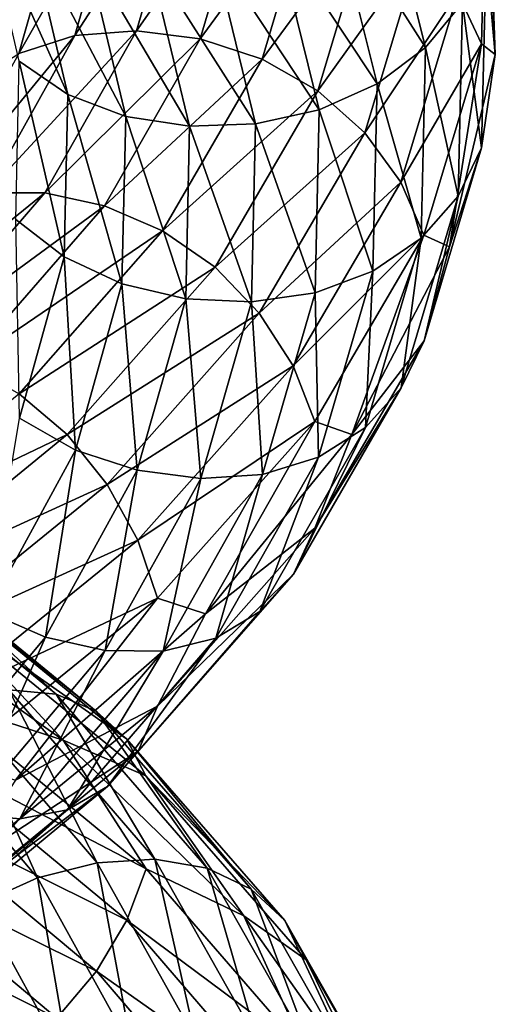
# Model space of a CAD drawing. Header units: metres. Extents: x -80 to 80, y -455 to 95.
# Tile 230 of 256: x 14 to 19, y -296 to -286. Entities that reach past the tile are written whole.
import ezdxf

# ---------------------------------------------------------------- set-up
doc = ezdxf.new("R2010")
doc.units = ezdxf.units.M
doc.layers.add('solid_501010_k_01_02', color=7, linetype='CONTINUOUS')

msp = doc.modelspace()

# ---------------------------------------------------------------- linework, layer by layer
at = {"layer": 'solid_501010_k_01_02'}
for points in [[(18.583059, -285.334625, 1120.977173), (18.822136, -285.845306, 1120.736206), (18.868837, -283.903961, 1118.154663)], [(18.868837, -283.903961, 1118.154663), (18.822136, -285.845306, 1120.736206), (18.961685, -285.954681, 1119.9104)], [(18.868837, -283.903961, 1118.154663), (18.961685, -285.954681, 1119.9104), (18.89473, -284.013611, 1117.335938)], [(14.725647, -285.763092, 1123.228149), (15.34746, -285.716034, 1123.444458), (15.835149, -284.039886, 1121.341553)], [(15.193577, -284.134827, 1121.221191), (14.725647, -285.763092, 1123.228149), (15.835149, -284.039886, 1121.341553)], [(15.835149, -284.039886, 1121.341553), (15.34746, -285.716034, 1123.444458), (16.497181, -284.069214, 1121.400269)], [(17.784803, -283.989746, 1114.710327), (18.259176, -285.881317, 1117.155029), (17.309061, -284.390564, 1114.627197)], [(18.632572, -285.434296, 1117.364746), (18.259176, -285.881317, 1117.155029), (17.784803, -283.989746, 1114.710327)], [(18.89473, -284.013611, 1117.335938), (18.961685, -285.954681, 1119.9104), (18.870646, -284.935791, 1117.611206)], [(14.162765, -285.941711, 1122.961426), (14.725647, -285.763092, 1123.228149), (15.193577, -284.134827, 1121.221191)], [(14.612807, -284.355438, 1121.04248), (14.162765, -285.941711, 1122.961426), (15.193577, -284.134827, 1121.221191)], [(15.34746, -285.716034, 1123.444458), (15.989103, -285.796204, 1123.600952), (16.497181, -284.069214, 1121.400269)], [(16.497181, -284.069214, 1121.400269), (15.989103, -285.796204, 1123.600952), (17.139198, -284.22113, 1121.393677)], [(15.989103, -285.796204, 1123.600952), (16.611347, -285.998962, 1123.68811), (17.139198, -284.22113, 1121.393677)], [(17.139198, -284.22113, 1121.393677), (16.611347, -285.998962, 1123.68811), (17.720844, -284.49353, 1121.317993)], [(13.690547, -286.244415, 1122.657593), (14.162765, -285.941711, 1122.961426), (14.612807, -284.355438, 1121.04248)], [(14.125586, -284.691986, 1120.813721), (13.690547, -286.244415, 1122.657593), (14.612807, -284.355438, 1121.04248)], [(17.309061, -284.390564, 1114.627197), (17.770744, -286.248627, 1116.996216), (16.741978, -284.693909, 1114.62085)], [(18.259176, -285.881317, 1117.155029), (17.770744, -286.248627, 1116.996216), (17.309061, -284.390564, 1114.627197)], [(14.654995, -286.355591, 1117.186523), (14.165413, -286.021393, 1117.405396), (13.797396, -284.450897, 1115.563965)], [(14.27426, -284.742828, 1115.276123), (14.654995, -286.355591, 1117.186523), (13.797396, -284.450897, 1115.563965)], [(16.611347, -285.998962, 1123.68811), (17.175081, -286.319366, 1123.695801), (17.720844, -284.49353, 1121.317993)], [(17.720844, -284.49353, 1121.317993), (17.175081, -286.319366, 1123.695801), (18.209215, -284.874146, 1121.175293)], [(16.741978, -284.693909, 1114.62085), (17.188534, -286.509247, 1116.901733), (16.115522, -284.88562, 1114.690674)], [(17.770744, -286.248627, 1116.996216), (17.188534, -286.509247, 1116.901733), (16.741978, -284.693909, 1114.62085)], [(15.238085, -286.576294, 1117.020752), (14.654995, -286.355591, 1117.186523), (14.27426, -284.742828, 1115.276123)], [(14.8422, -284.914886, 1115.026855), (15.238085, -286.576294, 1117.020752), (14.27426, -284.742828, 1115.276123)], [(15.881695, -286.67453, 1116.91626), (15.238085, -286.576294, 1117.020752), (14.8422, -284.914886, 1115.026855)], [(15.46909, -284.960907, 1114.828857), (15.881695, -286.67453, 1116.91626), (14.8422, -284.914886, 1115.026855)], [(16.115522, -284.88562, 1114.690674), (16.54537, -286.651703, 1116.875732), (15.46909, -284.960907, 1114.828857)], [(17.188534, -286.509247, 1116.901733), (16.54537, -286.651703, 1116.875732), (16.115522, -284.88562, 1114.690674)], [(17.175081, -286.319366, 1123.695801), (17.648411, -286.742523, 1123.621582), (18.209215, -284.874146, 1121.175293)], [(18.209215, -284.874146, 1121.175293), (17.648411, -286.742523, 1123.621582), (18.583059, -285.334625, 1120.977173)], [(16.54537, -286.651703, 1116.875732), (15.881695, -286.67453, 1116.91626), (15.46909, -284.960907, 1114.828857)], [(18.870646, -284.935791, 1117.611206), (18.82394, -286.892365, 1120.181641), (18.632572, -285.434296, 1117.364746)], [(18.961685, -285.954681, 1119.9104), (18.82394, -286.892365, 1120.181641), (18.870646, -284.935791, 1117.611206)], [(17.648411, -286.742523, 1123.621582), (18.01074, -287.238129, 1123.473877), (18.583059, -285.334625, 1120.977173)], [(18.583059, -285.334625, 1120.977173), (18.01074, -287.238129, 1123.473877), (18.822136, -285.845306, 1120.736206)], [(18.632572, -285.434296, 1117.364746), (18.586456, -287.379089, 1119.894287), (18.259176, -285.881317, 1117.155029)], [(18.82394, -286.892365, 1120.181641), (18.586456, -287.379089, 1119.894287), (18.632572, -285.434296, 1117.364746)], [(13.837644, -287.347778, 1125.126465), (14.42196, -287.346924, 1125.434204), (15.34746, -285.716034, 1123.444458)], [(14.725647, -285.763092, 1123.228149), (13.837644, -287.347778, 1125.126465), (15.34746, -285.716034, 1123.444458)], [(15.34746, -285.716034, 1123.444458), (14.42196, -287.346924, 1125.434204), (15.989103, -285.796204, 1123.600952)], [(13.308704, -287.48584, 1124.776123), (13.837644, -287.347778, 1125.126465), (14.725647, -285.763092, 1123.228149)], [(14.162765, -285.941711, 1122.961426), (13.308704, -287.48584, 1124.776123), (14.725647, -285.763092, 1123.228149)], [(14.42196, -287.346924, 1125.434204), (15.02491, -287.476105, 1125.68396), (15.989103, -285.796204, 1123.600952)], [(15.989103, -285.796204, 1123.600952), (15.02491, -287.476105, 1125.68396), (16.611347, -285.998962, 1123.68811)], [(18.259176, -285.881317, 1117.155029), (18.213984, -287.80246, 1119.624268), (17.770744, -286.248627, 1116.996216)], [(18.01074, -287.238129, 1123.473877), (18.242455, -287.774445, 1123.262695), (18.822136, -285.845306, 1120.736206)], [(18.586456, -287.379089, 1119.894287), (18.213984, -287.80246, 1119.624268), (18.259176, -285.881317, 1117.155029)], [(18.822136, -285.845306, 1120.736206), (18.242455, -287.774445, 1123.262695), (18.499174, -287.891052, 1122.445068)], [(18.822136, -285.845306, 1120.736206), (18.499174, -287.891052, 1122.445068), (18.961685, -285.954681, 1119.9104)], [(14.618724, -287.991669, 1119.116333), (14.130353, -287.61438, 1119.265625), (14.165413, -286.021393, 1117.405396)], [(14.654995, -286.355591, 1117.186523), (14.618724, -287.991669, 1119.116333), (14.165413, -286.021393, 1117.405396)], [(15.02491, -287.476105, 1125.68396), (15.609631, -287.727875, 1125.860107), (16.611347, -285.998962, 1123.68811)], [(16.611347, -285.998962, 1123.68811), (15.609631, -287.727875, 1125.860107), (17.175081, -286.319366, 1123.695801)], [(18.961685, -285.954681, 1119.9104), (18.499174, -287.891052, 1122.445068), (18.82394, -286.892365, 1120.181641)], [(15.609631, -287.727875, 1125.860107), (16.139368, -288.094482, 1125.947266), (17.175081, -286.319366, 1123.695801)], [(17.175081, -286.319366, 1123.695801), (16.139368, -288.094482, 1125.947266), (17.648411, -286.742523, 1123.621582)], [(17.770744, -286.248627, 1116.996216), (17.726761, -288.135376, 1119.388916), (17.188534, -286.509247, 1116.901733)], [(18.213984, -287.80246, 1119.624268), (17.726761, -288.135376, 1119.388916), (17.770744, -286.248627, 1116.996216)], [(15.20037, -288.262085, 1119.034912), (14.618724, -287.991669, 1119.116333), (14.654995, -286.355591, 1117.186523)], [(15.238085, -286.576294, 1117.020752), (15.20037, -288.262085, 1119.034912), (14.654995, -286.355591, 1117.186523)], [(17.188534, -286.509247, 1116.901733), (17.145992, -288.352356, 1119.205322), (16.54537, -286.651703, 1116.875732)], [(17.726761, -288.135376, 1119.388916), (17.145992, -288.352356, 1119.205322), (17.188534, -286.509247, 1116.901733)], [(15.842387, -288.413696, 1119.024658), (15.20037, -288.262085, 1119.034912), (15.238085, -286.576294, 1117.020752)], [(15.881695, -286.67453, 1116.91626), (15.842387, -288.413696, 1119.024658), (15.238085, -286.576294, 1117.020752)], [(16.504419, -288.444458, 1119.082642), (15.842387, -288.413696, 1119.024658), (15.881695, -286.67453, 1116.91626)], [(16.54537, -286.651703, 1116.875732), (16.504419, -288.444458, 1119.082642), (15.881695, -286.67453, 1116.91626)], [(17.145992, -288.352356, 1119.205322), (16.504419, -288.444458, 1119.082642), (16.54537, -286.651703, 1116.875732)], [(16.139368, -288.094482, 1125.947266), (16.584156, -288.558594, 1125.937866), (17.648411, -286.742523, 1123.621582)], [(17.648411, -286.742523, 1123.621582), (16.584156, -288.558594, 1125.937866), (18.01074, -287.238129, 1123.473877)], [(18.82394, -286.892365, 1120.181641), (18.244202, -288.836456, 1122.696899), (18.586456, -287.379089, 1119.894287)], [(18.499174, -287.891052, 1122.445068), (18.244202, -288.836456, 1122.696899), (18.82394, -286.892365, 1120.181641)], [(16.584156, -288.558594, 1125.937866), (16.924635, -289.087952, 1125.838135), (18.01074, -287.238129, 1123.473877)], [(18.01074, -287.238129, 1123.473877), (16.924635, -289.087952, 1125.838135), (18.242455, -287.774445, 1123.262695)], [(12.558098, -288.856689, 1126.857056), (13.088383, -288.899017, 1127.249023), (14.42196, -287.346924, 1125.434204)], [(13.837644, -287.347778, 1125.126465), (12.558098, -288.856689, 1126.857056), (14.42196, -287.346924, 1125.434204)], [(14.42196, -287.346924, 1125.434204), (13.088383, -288.899017, 1127.249023), (15.02491, -287.476105, 1125.68396)], [(18.586456, -287.379089, 1119.894287), (18.014032, -289.31134, 1122.369385), (18.213984, -287.80246, 1119.624268)], [(18.244202, -288.836456, 1122.696899), (18.014032, -289.31134, 1122.369385), (18.586456, -287.379089, 1119.894287)], [(13.088383, -288.899017, 1127.249023), (13.635579, -289.073975, 1127.584595), (15.02491, -287.476105, 1125.68396)], [(15.02491, -287.476105, 1125.68396), (13.635579, -289.073975, 1127.584595), (15.609631, -287.727875, 1125.860107)], [(14.618724, -287.991669, 1119.116333), (14.168498, -289.617279, 1121.003296), (14.130353, -287.61438, 1119.265625)], [(13.635579, -289.073975, 1127.584595), (14.166232, -289.371552, 1127.842896), (15.609631, -287.727875, 1125.860107)], [(15.609631, -287.727875, 1125.860107), (14.166232, -289.371552, 1127.842896), (16.139368, -288.094482, 1125.947266)], [(16.924635, -289.087952, 1125.838135), (17.142376, -289.648865, 1125.655273), (18.242455, -287.774445, 1123.262695)], [(18.242455, -287.774445, 1123.262695), (17.142376, -289.648865, 1125.655273), (17.516933, -289.780975, 1124.862793)], [(18.242455, -287.774445, 1123.262695), (17.516933, -289.780975, 1124.862793), (18.499174, -287.891052, 1122.445068)], [(18.213984, -287.80246, 1119.624268), (17.653032, -289.711121, 1122.040161), (17.726761, -288.135376, 1119.388916)], [(18.014032, -289.31134, 1122.369385), (17.653032, -289.711121, 1122.040161), (18.213984, -287.80246, 1119.624268)], [(18.499174, -287.891052, 1122.445068), (17.516933, -289.780975, 1124.862793), (18.244202, -288.836456, 1122.696899)], [(14.732231, -289.936981, 1121.004517), (14.168498, -289.617279, 1121.003296), (14.618724, -287.991669, 1119.116333)], [(15.20037, -288.262085, 1119.034912), (14.732231, -289.936981, 1121.004517), (14.618724, -287.991669, 1119.116333)], [(14.166232, -289.371552, 1127.842896), (14.646986, -289.781281, 1128.003052), (16.139368, -288.094482, 1125.947266)], [(16.139368, -288.094482, 1125.947266), (14.646986, -289.781281, 1128.003052), (16.584156, -288.558594, 1125.937866)], [(17.726761, -288.135376, 1119.388916), (17.180815, -290.009857, 1121.729858), (17.145992, -288.352356, 1119.205322)], [(17.653032, -289.711121, 1122.040161), (17.180815, -290.009857, 1121.729858), (17.726761, -288.135376, 1119.388916)], [(15.354475, -290.141541, 1121.086914), (14.732231, -289.936981, 1121.004517), (15.20037, -288.262085, 1119.034912)], [(15.842387, -288.413696, 1119.024658), (15.354475, -290.141541, 1121.086914), (15.20037, -288.262085, 1119.034912)], [(17.145992, -288.352356, 1119.205322), (16.617931, -290.183441, 1121.458984), (16.504419, -288.444458, 1119.082642)], [(17.180815, -290.009857, 1121.729858), (16.617931, -290.183441, 1121.458984), (17.145992, -288.352356, 1119.205322)], [(15.996119, -290.225525, 1121.241455), (15.354475, -290.141541, 1121.086914), (15.842387, -288.413696, 1119.024658)], [(16.504419, -288.444458, 1119.082642), (15.996119, -290.225525, 1121.241455), (15.842387, -288.413696, 1119.024658)], [(16.617931, -290.183441, 1121.458984), (15.996119, -290.225525, 1121.241455), (16.504419, -288.444458, 1119.082642)], [(14.646986, -289.781281, 1128.003052), (15.050644, -290.283539, 1128.053589), (16.584156, -288.558594, 1125.937866)], [(16.584156, -288.558594, 1125.937866), (15.050644, -290.283539, 1128.053589), (16.924635, -289.087952, 1125.838135)], [(18.244202, -288.836456, 1122.696899), (17.144018, -290.725067, 1125.078735), (18.014032, -289.31134, 1122.369385)], [(17.516933, -289.780975, 1124.862793), (17.144018, -290.725067, 1125.078735), (18.244202, -288.836456, 1122.696899)], [(15.050644, -290.283539, 1128.053589), (15.35964, -290.84433, 1127.997803), (16.924635, -289.087952, 1125.838135)], [(16.924635, -289.087952, 1125.838135), (15.35964, -290.84433, 1127.997803), (17.142376, -289.648865, 1125.655273)], [(14.166232, -289.371552, 1127.842896), (12.319194, -290.894104, 1129.572021), (14.646986, -289.781281, 1128.003052)], [(18.014032, -289.31134, 1122.369385), (16.927729, -291.188416, 1124.712891), (17.653032, -289.711121, 1122.040161)], [(17.144018, -290.725067, 1125.078735), (16.927729, -291.188416, 1124.712891), (18.014032, -289.31134, 1122.369385)], [(14.732231, -289.936981, 1121.004517), (13.84383, -291.565765, 1122.866577), (14.168498, -289.617279, 1121.003296)], [(15.35964, -290.84433, 1127.997803), (15.557247, -291.428101, 1127.84082), (17.142376, -289.648865, 1125.655273)], [(17.142376, -289.648865, 1125.655273), (15.557247, -291.428101, 1127.84082), (16.043499, -291.587494, 1127.094971)], [(17.142376, -289.648865, 1125.655273), (16.043499, -291.587494, 1127.094971), (17.516933, -289.780975, 1124.862793)], [(12.319194, -290.894104, 1129.572021), (12.737266, -291.34256, 1129.796875), (14.646986, -289.781281, 1128.003052)], [(14.646986, -289.781281, 1128.003052), (12.737266, -291.34256, 1129.796875), (15.050644, -290.283539, 1128.053589)], [(17.516933, -289.780975, 1124.862793), (16.043499, -291.587494, 1127.094971), (17.144018, -290.725067, 1125.078735)], [(17.653032, -289.711121, 1122.040161), (16.588497, -291.565338, 1124.327026), (17.180815, -290.009857, 1121.729858)], [(16.927729, -291.188416, 1124.712891), (16.588497, -291.565338, 1124.327026), (17.653032, -289.711121, 1122.040161)], [(14.428552, -291.82135, 1123.036987), (13.84383, -291.565765, 1122.866577), (14.732231, -289.936981, 1121.004517)], [(15.354475, -290.141541, 1121.086914), (14.428552, -291.82135, 1123.036987), (14.732231, -289.936981, 1121.004517)], [(17.180815, -290.009857, 1121.729858), (16.144756, -291.831085, 1123.945313), (16.617931, -290.183441, 1121.458984)], [(16.588497, -291.565338, 1124.327026), (16.144756, -291.831085, 1123.945313), (17.180815, -290.009857, 1121.729858)], [(15.031502, -291.956635, 1123.283447), (14.428552, -291.82135, 1123.036987), (15.354475, -290.141541, 1121.086914)], [(15.996119, -290.225525, 1121.241455), (15.031502, -291.956635, 1123.283447), (15.354475, -290.141541, 1121.086914)], [(16.617931, -290.183441, 1121.458984), (15.615818, -291.962769, 1123.591309), (15.996119, -290.225525, 1121.241455)], [(16.144756, -291.831085, 1123.945313), (15.615818, -291.962769, 1123.591309), (16.617931, -290.183441, 1121.458984)], [(12.737266, -291.34256, 1129.796875), (13.088293, -291.879028, 1129.900269), (15.050644, -290.283539, 1128.053589)], [(15.050644, -290.283539, 1128.053589), (13.088293, -291.879028, 1129.900269), (15.35964, -290.84433, 1127.997803)], [(15.615818, -291.962769, 1123.591309), (15.031502, -291.956635, 1123.283447), (15.996119, -290.225525, 1121.241455)], [(17.144018, -290.725067, 1125.078735), (15.558738, -292.517212, 1127.25415), (16.927729, -291.188416, 1124.712891)], [(16.043499, -291.587494, 1127.094971), (15.558738, -292.517212, 1127.25415), (17.144018, -290.725067, 1125.078735)], [(12.604188, -290.805023, 1101.256836), (14.538442, -292.395172, 1102.970581), (12.951549, -290.939545, 1100.764526)], [(14.061251, -292.352844, 1103.394897), (14.538442, -292.395172, 1102.970581), (12.604188, -290.805023, 1101.256836)], [(13.088293, -291.879028, 1129.900269), (13.357002, -292.467926, 1129.883301), (15.35964, -290.84433, 1127.997803)], [(15.35964, -290.84433, 1127.997803), (13.357002, -292.467926, 1129.883301), (15.557247, -291.428101, 1127.84082)], [(12.951549, -290.939545, 1100.764526), (14.939109, -292.566071, 1102.529053), (13.21745, -291.191193, 1100.293945)], [(14.538442, -292.395172, 1102.970581), (14.939109, -292.566071, 1102.529053), (12.951549, -290.939545, 1100.764526)], [(12.374487, -291.272522, 1098.793457), (14.607845, -292.8591, 1100.474121), (13.388779, -292.466064, 1099.283203)], [(13.387497, -291.542328, 1099.872192), (14.607845, -292.8591, 1100.474121), (12.374487, -291.272522, 1098.793457)], [(13.21745, -291.191193, 1100.293945), (15.245815, -292.847382, 1102.095703), (13.387497, -291.542328, 1099.872192)], [(14.939109, -292.566071, 1102.529053), (15.245815, -292.847382, 1102.095703), (13.21745, -291.191193, 1100.293945)], [(16.927729, -291.188416, 1124.712891), (15.362448, -292.969666, 1126.852661), (16.588497, -291.565338, 1124.327026)], [(15.558738, -292.517212, 1127.25415), (15.362448, -292.969666, 1126.852661), (16.927729, -291.188416, 1124.712891)], [(13.357002, -292.467926, 1129.883301), (13.528844, -293.072113, 1129.749146), (15.557247, -291.428101, 1127.84082)], [(15.557247, -291.428101, 1127.84082), (13.528844, -293.072113, 1129.749146), (14.129106, -293.260986, 1129.059937)], [(15.557247, -291.428101, 1127.84082), (14.129106, -293.260986, 1129.059937), (16.043499, -291.587494, 1127.094971)], [(14.428552, -291.82135, 1123.036987), (13.094365, -293.41806, 1124.813965), (13.84383, -291.565765, 1122.866577)], [(13.387497, -291.542328, 1099.872192), (15.441957, -293.219818, 1101.695679), (14.607845, -292.8591, 1100.474121)], [(15.245815, -292.847382, 1102.095703), (15.441957, -293.219818, 1101.695679), (13.387497, -291.542328, 1099.872192)], [(16.588497, -291.565338, 1124.327026), (15.054585, -293.325134, 1126.414673), (16.144756, -291.831085, 1123.945313)], [(15.362448, -292.969666, 1126.852661), (15.054585, -293.325134, 1126.414673), (16.588497, -291.565338, 1124.327026)], [(16.043499, -291.587494, 1127.094971), (14.129106, -293.260986, 1129.059937), (15.558738, -292.517212, 1127.25415)], [(13.641562, -293.601227, 1125.145142), (13.094365, -293.41806, 1124.813965), (14.428552, -291.82135, 1123.036987)], [(15.031502, -291.956635, 1123.283447), (13.641562, -293.601227, 1125.145142), (14.428552, -291.82135, 1123.036987)], [(16.144756, -291.831085, 1123.945313), (14.651875, -293.559937, 1125.967041), (15.615818, -291.962769, 1123.591309)], [(15.054585, -293.325134, 1126.414673), (14.651875, -293.559937, 1125.967041), (16.144756, -291.831085, 1123.945313)], [(14.171846, -293.652435, 1125.536255), (13.641562, -293.601227, 1125.145142), (15.031502, -291.956635, 1123.283447)], [(15.615818, -291.962769, 1123.591309), (14.171846, -293.652435, 1125.536255), (15.031502, -291.956635, 1123.283447)], [(14.651875, -293.559937, 1125.967041), (14.171846, -293.652435, 1125.536255), (15.615818, -291.962769, 1123.591309)], [(13.534531, -292.439178, 1103.780029), (14.95011, -294.094757, 1105.586426), (14.061251, -292.352844, 1103.394897)], [(14.061251, -292.352844, 1103.394897), (15.53192, -294.058655, 1105.280151), (14.538442, -292.395172, 1102.970581)], [(14.95011, -294.094757, 1105.586426), (15.53192, -294.058655, 1105.280151), (14.061251, -292.352844, 1103.394897)], [(12.991389, -292.642731, 1104.105835), (14.350162, -294.247833, 1105.829834), (13.534531, -292.439178, 1103.780029)], [(13.388779, -292.466064, 1099.283203), (15.443438, -294.154358, 1101.097046), (13.219866, -292.996704, 1099.142822)], [(14.607845, -292.8591, 1100.474121), (15.443438, -294.154358, 1101.097046), (13.388779, -292.466064, 1099.283203)], [(14.350162, -294.247833, 1105.829834), (14.95011, -294.094757, 1105.586426), (13.534531, -292.439178, 1103.780029)], [(14.538442, -292.395172, 1102.970581), (16.059021, -294.148102, 1104.925781), (14.939109, -292.566071, 1102.529053)], [(15.53192, -294.058655, 1105.280151), (16.059021, -294.148102, 1104.925781), (14.538442, -292.395172, 1102.970581)], [(15.558738, -292.517212, 1127.25415), (13.53014, -294.172516, 1129.152832), (15.362448, -292.969666, 1126.852661)], [(14.129106, -293.260986, 1129.059937), (13.53014, -294.172516, 1129.152832), (15.558738, -292.517212, 1127.25415)], [(14.939109, -292.566071, 1102.529053), (16.501595, -294.360382, 1104.541504), (15.245815, -292.847382, 1102.095703)], [(16.059021, -294.148102, 1104.925781), (16.501595, -294.360382, 1104.541504), (14.939109, -292.566071, 1102.529053)], [(13.768755, -294.509064, 1105.995117), (14.350162, -294.247833, 1105.829834), (12.991389, -292.642731, 1104.105835)], [(14.607845, -292.8591, 1100.474121), (16.426748, -294.629883, 1102.427734), (15.443438, -294.154358, 1101.097046)], [(15.441957, -293.219818, 1101.695679), (16.426748, -294.629883, 1102.427734), (14.607845, -292.8591, 1100.474121)], [(15.245815, -292.847382, 1102.095703), (16.84038, -294.675507, 1104.149902), (15.441957, -293.219818, 1101.695679)], [(16.501595, -294.360382, 1104.541504), (16.84038, -294.675507, 1104.149902), (15.245815, -292.847382, 1102.095703)], [(13.219866, -292.996704, 1099.142822), (15.248602, -294.673706, 1100.925903), (12.95494, -293.529816, 1099.113403)], [(15.443438, -294.154358, 1101.097046), (15.248602, -294.673706, 1100.925903), (13.219866, -292.996704, 1099.142822)], [(15.362448, -292.969666, 1126.852661), (13.359444, -294.61499, 1128.719849), (15.054585, -293.325134, 1126.414673)], [(13.53014, -294.172516, 1129.152832), (13.359444, -294.61499, 1128.719849), (15.362448, -292.969666, 1126.852661)], [(15.441957, -293.219818, 1101.695679), (17.057035, -295.072174, 1103.774414), (16.426748, -294.629883, 1102.427734)], [(16.84038, -294.675507, 1104.149902), (17.057035, -295.072174, 1103.774414), (15.441957, -293.219818, 1101.695679)], [(15.054585, -293.325134, 1126.414673), (13.091721, -294.95105, 1128.235474), (14.651875, -293.559937, 1125.967041)], [(13.359444, -294.61499, 1128.719849), (13.091721, -294.95105, 1128.235474), (15.054585, -293.325134, 1126.414673)], [(12.95494, -293.529816, 1099.113403), (14.94302, -295.185425, 1100.85144), (12.608397, -294.033203, 1099.198975)], [(14.651875, -293.559937, 1125.967041), (12.741518, -295.157898, 1127.729248), (14.171846, -293.652435, 1125.536255)], [(13.091721, -294.95105, 1128.235474), (12.741518, -295.157898, 1127.729248), (14.651875, -293.559937, 1125.967041)], [(15.248602, -294.673706, 1100.925903), (14.94302, -295.185425, 1100.85144), (12.95494, -293.529816, 1099.113403)], [(14.171846, -293.652435, 1125.536255), (12.324077, -295.215118, 1127.230347), (13.641562, -293.601227, 1125.145142)], [(12.741518, -295.157898, 1127.729248), (12.324077, -295.215118, 1127.230347), (14.171846, -293.652435, 1125.536255)], [(12.608397, -294.033203, 1099.198975), (14.543296, -295.658447, 1100.880493), (12.195316, -294.475128, 1099.403198)], [(14.94302, -295.185425, 1100.85144), (14.543296, -295.658447, 1100.880493), (12.608397, -294.033203, 1099.198975)], [(14.350162, -294.247833, 1105.829834), (15.301148, -295.964508, 1107.713867), (14.95011, -294.094757, 1105.586426)], [(14.95011, -294.094757, 1105.586426), (15.940856, -295.866669, 1107.55957), (15.53192, -294.058655, 1105.280151)], [(15.301148, -295.964508, 1107.713867), (15.940856, -295.866669, 1107.55957), (14.95011, -294.094757, 1105.586426)], [(15.443438, -294.154358, 1101.097046), (17.05867, -296.019012, 1103.165161), (15.248602, -294.673706, 1100.925903)], [(16.426748, -294.629883, 1102.427734), (17.05867, -296.019012, 1103.165161), (15.443438, -294.154358, 1101.097046)], [(15.53192, -294.058655, 1105.280151), (16.561222, -295.885559, 1107.338379), (16.059021, -294.148102, 1104.925781)], [(15.940856, -295.866669, 1107.55957), (16.561222, -295.885559, 1107.338379), (15.53192, -294.058655, 1105.280151)], [(16.059021, -294.148102, 1104.925781), (17.123255, -296.026489, 1107.059814), (16.501595, -294.360382, 1104.541504)], [(16.561222, -295.885559, 1107.338379), (17.123255, -296.026489, 1107.059814), (16.059021, -294.148102, 1104.925781)], [(13.768755, -294.509064, 1105.995117), (14.681211, -296.173462, 1107.791504), (14.350162, -294.247833, 1105.829834)], [(14.681211, -296.173462, 1107.791504), (15.301148, -295.964508, 1107.713867), (14.350162, -294.247833, 1105.829834)], [(16.501595, -294.360382, 1104.541504), (17.595156, -296.284088, 1106.737305), (16.84038, -294.675507, 1104.149902)], [(17.123255, -296.026489, 1107.059814), (17.595156, -296.284088, 1106.737305), (16.501595, -294.360382, 1104.541504)], [(14.543296, -295.658447, 1100.880493), (14.066824, -296.062256, 1101.019043), (12.195316, -294.475128, 1099.403198)], [(14.120028, -296.487549, 1107.782959), (14.681211, -296.173462, 1107.791504), (13.768755, -294.509064, 1105.995117)], [(16.426748, -294.629883, 1102.427734), (17.785376, -296.55368, 1104.599365), (17.05867, -296.019012, 1103.165161)], [(17.057035, -295.072174, 1103.774414), (17.785376, -296.55368, 1104.599365), (16.426748, -294.629883, 1102.427734)], [(15.248602, -294.673706, 1100.925903), (16.843456, -296.525482, 1102.959473), (14.94302, -295.185425, 1100.85144)], [(17.05867, -296.019012, 1103.165161), (16.843456, -296.525482, 1102.959473), (15.248602, -294.673706, 1100.925903)], [(16.84038, -294.675507, 1104.149902), (17.956392, -296.636139, 1106.391113), (17.057035, -295.072174, 1103.774414)], [(17.595156, -296.284088, 1106.737305), (17.956392, -296.636139, 1106.391113), (16.84038, -294.675507, 1104.149902)], [(17.057035, -295.072174, 1103.774414), (18.187407, -297.059296, 1106.042114), (17.785376, -296.55368, 1104.599365)], [(17.956392, -296.636139, 1106.391113), (18.187407, -297.059296, 1106.042114), (17.057035, -295.072174, 1103.774414)], [(14.94302, -295.185425, 1100.85144), (16.505915, -297.012909, 1102.834717), (14.543296, -295.658447, 1100.880493)], [(16.843456, -296.525482, 1102.959473), (16.505915, -297.012909, 1102.834717), (14.94302, -295.185425, 1100.85144)]]:
    msp.add_3dface(points, dxfattribs=at)

doc.saveas('drawing.dxf')
